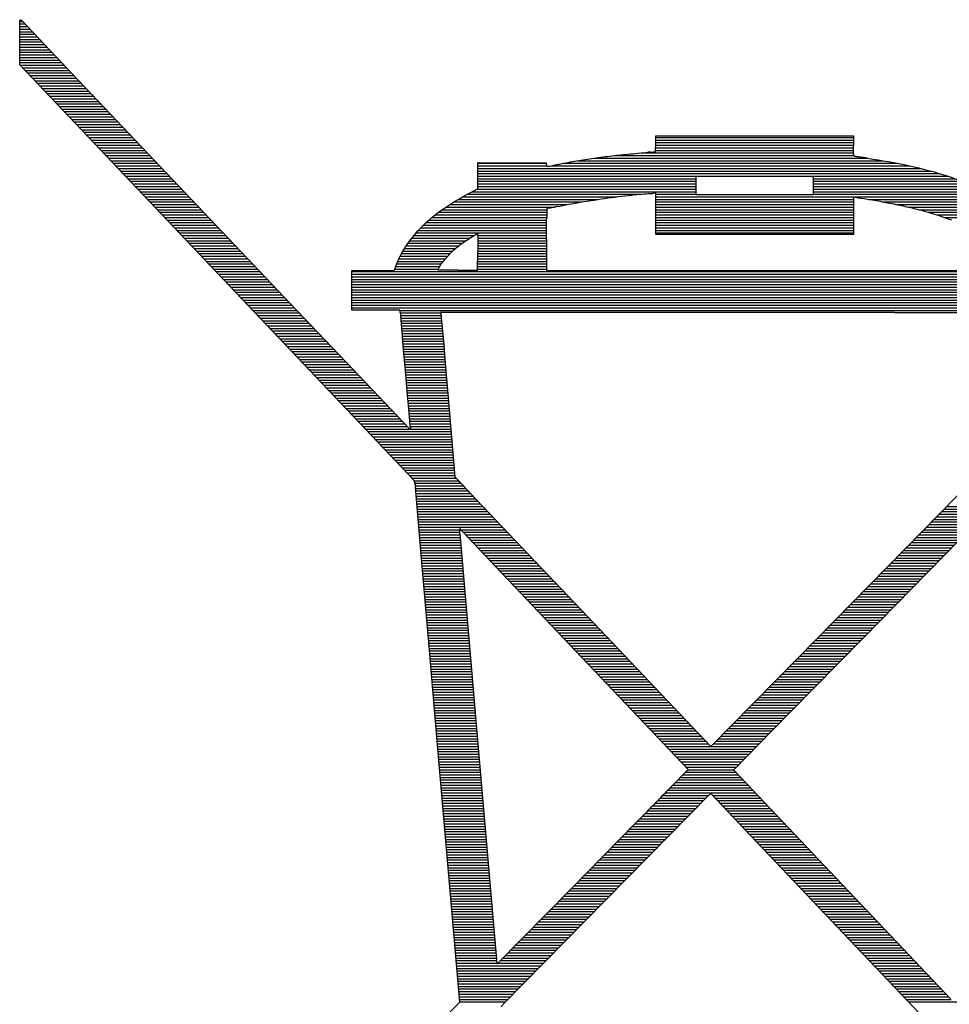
# Model space of a CAD drawing. Extents: x -10 to 137, y -26 to 190.
# Tile 39 of 57: x 94 to 100, y 21 to 28. Entities that reach past the tile are written whole.
import ezdxf

# ---------------------------------------------------------------- set-up
doc = ezdxf.new("R2010")
doc.units = 0
doc.layers.add('BG_SILKSCREEN_BOTTOM', color=2, linetype='CONTINUOUS')

msp = doc.modelspace()

# ---------------------------------------------------------------- linework, layer by layer
at = {"layer": 'BG_SILKSCREEN_BOTTOM'}
for points in [[(93.935931, 27.94, -0.014293), (93.936693, 27.972258)], [(93.936693, 27.972258, -0.087547), (93.939233, 27.983942)], [(93.939233, 27.983942, -0.556444), (93.944313, 27.984958)], [(93.944313, 27.984958, -0.000529), (93.951679, 27.977084)], [(93.936439, 27.836622, -0.000755), (93.935931, 27.94)], [(99.602925, 27.083004, -0.002229), (99.602671, 27.127708)], [(97.735263, 27.028902, -0.006815), (97.853881, 27.04719)], [(97.853881, 27.04719, -0.00661), (97.976563, 27.06243)], [(97.976563, 27.06243, -0.006141), (98.102547, 27.07513)], [(98.223959, 27.086306, -0.001827), (98.205671, 27.084528)], [(99.604195, 27.067764, -0.035109), (99.602925, 27.083004)], [(99.607243, 27.060398, -0.13349), (99.604195, 27.067764)], [(99.613339, 27.056588, -0.174547), (99.607243, 27.060398)], [(99.620705, 27.055318, -0.012726), (99.613339, 27.056588)], [(99.642803, 27.052016, -0.000749), (99.620705, 27.055318)], [(99.668965, 27.048206, -0.001119), (99.642803, 27.052016)], [(99.697921, 27.044142, -0.000822), (99.668965, 27.048206)], [(99.697921, 27.044142, -0.018951), (99.982401, 26.993342)], [(97.517077, 26.992834, -0.029255), (97.515807, 26.999946)], [(97.519109, 26.989532, -0.147258), (97.517077, 26.992834)], [(97.522411, 26.988262, -0.200515), (97.519109, 26.989532)], [(97.527745, 26.989024, -0.053539), (97.522411, 26.988262)], [(97.527745, 26.989024, -0.009451), (97.535111, 26.990548)], [(97.559749, 26.995628, -0.000706), (97.588959, 27.00147)], [(97.588705, 27.00147, -0.000508), (97.621471, 27.008074)], [(97.621471, 27.008074, -0.0076), (97.735263, 27.028902)], [(99.982401, 26.993342, -0.024596), (100.237925, 26.924254)], [(100.237925, 26.924254, -0.027299), (100.459667, 26.838656)], [(96.809941, 26.696924, -0.033345), (96.975041, 26.796746)], [(97.745423, 26.745438, -0.006766), (97.934907, 26.77414)], [(97.934907, 26.77414, -0.006592), (98.115247, 26.796746)], [(98.115247, 26.796746, -0.019581), (98.239453, 26.805636)], [(99.630103, 26.77541, -0.01047), (99.717479, 26.762964)], [(97.517585, 26.700734, -0.456183), (97.518347, 26.701496)], [(97.519617, 26.70175, -0.051765), (97.518347, 26.701496)], [(97.560765, 26.710132, -0.000754), (97.538921, 26.70556)], [(97.586165, 26.715466, -0.000465), (97.560765, 26.710132)], [(97.586165, 26.715466, -0.011092), (97.745423, 26.745438)], [(99.717479, 26.762964, -0.005915), (99.822635, 26.744168)], [(99.822635, 26.744168, -0.005856), (99.929823, 26.722578)], [(99.929823, 26.722578, -0.008496), (100.024311, 26.700734)], [(100.024311, 26.700734, -0.028856), (100.267897, 26.624788)], [(96.673289, 26.582878, -0.042661), (96.809941, 26.696924)], [(97.516823, 26.57221, -0.001216), (97.517331, 26.640028)], [(96.568387, 26.457148, -0.046673), (96.673289, 26.582878)], [(97.516823, 26.491946, -0.000728), (97.516823, 26.57221)], [(96.991297, 26.49855, -0.002367), (97.037017, 26.527506)], [(97.037017, 26.527506, -0.140432), (97.046415, 26.530046)], [(97.046415, 26.530046, -0.401094), (97.047939, 26.528522)], [(97.047939, 26.528522, -0.000961), (97.048701, 26.493978)], [(96.497267, 26.323036, -0.058006), (96.568387, 26.457148)], [(96.886903, 26.42108, -0.020758), (96.920177, 26.449782)], [(96.920177, 26.449782, -0.02029), (96.948117, 26.470356)], [(96.948117, 26.470356, -0.006547), (96.991297, 26.49855)], [(97.048701, 26.493978, -0.004892), (97.049209, 26.454354)], [(97.049209, 26.454354, -0.00293), (97.048955, 26.407364)], [(96.819847, 26.350214, -0.014338), (96.851597, 26.385774)], [(96.851597, 26.385774, -0.014249), (96.886903, 26.42108)], [(96.784287, 26.298144, -0.008353), (96.790637, 26.309066)], [(96.790637, 26.309066, -0.005698), (96.798257, 26.321004)], [(96.798257, 26.321004, -0.031594), (96.819847, 26.350214)], [(96.780223, 26.284682, -0.441078), (96.778445, 26.28646)], [(96.778445, 26.28646, -0.118269), (96.779207, 26.289)], [(96.779207, 26.289, -0.004719), (96.784287, 26.298144)], [(96.818069, 26.28392, -0.00091), (96.780223, 26.284682)], [(96.861503, 26.283412, -0.004761), (96.818069, 26.28392)], [(96.913065, 26.283412, -0.002852), (96.861503, 26.283412)], [(96.523429, 25.988264, -0.009497), (96.525207, 25.971246)], [(96.799527, 25.97404, -0.009301), (96.801305, 25.956514)], [(99.881055, 25.996392, -0.000816), (100.377371, 25.995376)], [(96.590485, 25.218644, -0.013706), (96.588961, 25.232868)], [(96.588961, 25.202134, -0.112909), (96.585913, 25.204166)], [(96.590231, 25.202642, -0.366881), (96.588961, 25.202134)], [(96.590993, 25.206198, -0.059539), (96.590231, 25.202642)], [(96.590485, 25.218644, -0.020076), (96.591247, 25.211786)], [(96.591247, 25.211786, -0.039704), (96.590993, 25.206198)], [(96.622489, 24.827738, -0.01902), (96.625029, 24.80818)], [(96.995615, 24.771096, -0.003431), (96.915859, 24.855932)], [(96.927035, 24.494744, -0.021499), (96.926273, 24.516588)], [(96.937703, 24.515318, -0.003282), (96.946847, 24.50592)], [(98.633407, 23.048722, -0.208298), (98.631375, 23.049484)], [(98.634677, 23.04923, -0.208405), (98.633407, 23.048722)], [(98.790379, 22.882606, -0.291334), (98.789363, 22.886924)], [(98.789363, 22.886924, -0.10475), (98.790887, 22.889464)], [(98.360611, 22.769576, -0.000872), (98.119057, 22.522942)], [(98.627057, 22.72284, -0.199969), (98.631883, 22.724872)], [(98.631883, 22.724872, -0.205159), (98.634169, 22.723856)], [(97.180019, 21.56968, -0.195127), (97.178749, 21.571712)], [(97.181543, 21.56968, -0.39912), (97.180019, 21.56968)], [(97.209229, 21.277834, -0.047677), (97.222437, 21.29409)]]:
    msp.add_lwpolyline(points, format="xyb", dxfattribs=at)
for points in [[(93.936693, 27.974544), (93.953965, 27.974544)], [(93.951679, 27.977084), (94.336997, 27.571192)], [(93.935931, 27.957018), (93.970729, 27.957018)], [(93.935931, 27.939492), (93.987239, 27.939492)], [(93.935931, 27.921966), (94.004003, 27.921966)], [(93.935931, 27.90444), (94.020513, 27.90444)], [(93.936185, 27.886914), (94.037277, 27.886914)], [(93.936185, 27.869388), (94.053787, 27.869388)], [(93.936439, 27.851862), (94.070551, 27.851862)], [(93.937709, 27.678888), (93.936439, 27.836622)], [(93.936439, 27.834336), (94.087315, 27.834336)], [(93.936693, 27.81681), (94.103825, 27.81681)], [(93.936693, 27.799284), (94.120589, 27.799284)], [(93.936947, 27.781758), (94.137099, 27.781758)], [(93.936947, 27.764232), (94.153863, 27.764232)], [(93.937201, 27.746706), (94.170373, 27.746706)], [(93.937455, 27.72918), (94.187137, 27.72918)], [(93.937455, 27.711654), (94.203647, 27.711654)], [(93.937709, 27.694128), (94.220411, 27.694128)], [(95.278067, 26.265378), (93.937709, 27.678888)], [(93.939995, 27.676602), (94.236921, 27.676602)], [(93.956505, 27.659076), (94.253685, 27.659076)], [(93.973269, 27.64155), (94.270449, 27.64155)], [(93.989779, 27.624024), (94.286959, 27.624024)], [(94.006543, 27.606498), (94.303723, 27.606498)], [(94.023053, 27.588718), (94.320233, 27.588718)], [(94.039817, 27.571192), (94.336997, 27.571192)], [(94.336997, 27.571192), (94.763717, 27.121612)], [(94.056327, 27.553666), (94.353507, 27.553666)], [(94.073091, 27.53614), (94.370271, 27.53614)], [(94.089601, 27.518614), (94.386781, 27.518614)], [(94.106365, 27.501088), (94.403545, 27.501088)], [(94.122875, 27.483562), (94.420309, 27.483562)], [(94.139639, 27.466036), (94.436819, 27.466036)], [(94.156149, 27.44851), (94.453583, 27.44851)], [(94.172913, 27.430984), (94.470093, 27.430984)], [(94.189423, 27.413458), (94.486857, 27.413458)], [(94.206187, 27.395932), (94.503367, 27.395932)], [(94.222697, 27.378406), (94.520131, 27.378406)], [(94.239207, 27.36088), (94.536641, 27.36088)], [(94.255971, 27.343354), (94.553405, 27.343354)], [(94.272481, 27.325828), (94.569915, 27.325828)], [(94.289245, 27.308302), (94.586679, 27.308302)], [(94.305755, 27.290776), (94.603443, 27.290776)], [(94.322519, 27.27325), (94.619953, 27.27325)], [(94.339029, 27.255724), (94.636717, 27.255724)], [(94.355793, 27.238198), (94.653227, 27.238198)], [(94.372303, 27.220672), (94.669991, 27.220672)], [(94.389067, 27.202892), (94.686501, 27.202892)], [(94.405577, 27.185366), (94.703265, 27.185366)], [(98.258757, 27.143202), (98.260027, 27.196796)], [(98.259773, 27.185366), (99.602671, 27.185366)], [(98.260027, 27.196796), (99.602671, 27.196796)], [(99.602671, 27.196796), (99.602671, 27.127962)], [(94.422341, 27.16784), (94.719775, 27.16784)], [(94.438851, 27.150314), (94.736539, 27.150314)], [(94.455615, 27.132788), (94.753303, 27.132788)], [(94.472125, 27.115262), (94.769813, 27.115262)], [(94.763717, 27.121612), (95.268923, 26.589482)], [(98.257233, 27.089608), (98.258757, 27.143202)], [(98.257995, 27.115262), (99.602671, 27.115262)], [(98.258503, 27.132788), (99.602671, 27.132788)], [(98.258757, 27.150314), (99.602671, 27.150314)], [(98.259265, 27.16784), (99.602671, 27.16784)], [(94.488889, 27.097736), (94.786577, 27.097736)], [(94.505399, 27.08021), (94.803087, 27.08021)], [(94.521909, 27.062684), (94.819851, 27.062684)], [(94.538673, 27.045158), (94.836361, 27.045158)], [(97.840419, 27.045158), (99.690809, 27.045158)], [(97.977833, 27.062684), (99.605719, 27.062684)], [(98.102547, 27.07513), (98.138615, 27.078432)], [(98.138615, 27.078432), (98.174683, 27.081734)], [(98.158935, 27.08021), (99.602925, 27.08021)], [(98.174683, 27.081734), (98.205671, 27.084528)], [(98.223959, 27.086306), (98.257233, 27.089608)], [(98.257487, 27.097736), (99.602925, 27.097736)], [(94.555183, 27.027632), (94.853125, 27.027632)], [(94.571947, 27.010106), (94.869635, 27.010106)], [(94.588457, 26.99258), (94.886399, 26.99258)], [(94.605221, 26.975054), (94.902909, 26.975054)], [(97.049971, 26.835608), (97.049971, 27.015948)], [(97.049971, 27.015948), (97.514283, 27.013408)], [(97.049971, 27.010106), (97.514791, 27.010106)], [(97.049971, 26.99258), (97.517331, 26.99258)], [(97.049971, 26.975054), (100.060379, 26.975054)], [(97.514283, 27.013408), (97.515807, 26.999946)], [(97.535111, 26.990548), (97.559749, 26.995628)], [(97.544763, 26.99258), (99.985703, 26.99258)], [(97.631885, 27.010106), (99.901121, 27.010106)], [(97.727897, 27.027632), (99.804855, 27.027632)], [(94.621731, 26.957528), (94.919673, 26.957528)], [(94.638495, 26.940002), (94.936437, 26.940002)], [(94.655005, 26.922476), (94.952947, 26.922476)], [(94.671769, 26.90495), (94.969711, 26.90495)], [(97.049971, 26.957528), (100.126927, 26.957528)], [(97.049971, 26.940002), (100.187379, 26.940002)], [(97.049971, 26.922476), (100.243259, 26.922476)], [(97.049971, 26.90495), (98.531045, 26.90495)], [(99.331145, 26.920698), (98.531045, 26.920698)], [(98.531045, 26.920698), (98.531045, 26.796746)], [(99.331145, 26.796746), (99.331145, 26.920698)], [(99.331145, 26.90495), (100.294821, 26.90495)], [(94.688279, 26.887424), (94.986221, 26.887424)], [(94.705043, 26.869898), (95.002985, 26.869898)], [(94.721553, 26.852372), (95.019495, 26.852372)], [(94.738317, 26.834846), (95.036259, 26.834846)], [(96.975041, 26.796746), (97.049971, 26.835608)], [(97.048193, 26.834846), (98.531045, 26.834846)], [(97.049971, 26.887424), (98.531045, 26.887424)], [(97.049971, 26.869898), (98.531045, 26.869898)], [(97.049971, 26.852372), (98.531045, 26.852372)], [(99.331145, 26.887424), (100.342319, 26.887424)], [(99.331145, 26.869898), (100.387023, 26.869898)], [(99.331145, 26.852372), (100.428679, 26.852372)], [(99.331145, 26.834846), (100.468303, 26.834846)], [(94.754827, 26.817066), (95.052769, 26.817066)], [(94.771591, 26.79954), (95.069533, 26.79954)], [(94.788101, 26.782014), (95.086043, 26.782014)], [(96.947355, 26.782014), (97.993581, 26.782014)], [(96.980375, 26.79954), (98.143949, 26.79954)], [(97.014411, 26.817066), (98.531045, 26.817066)], [(98.259773, 26.806398), (98.239453, 26.805636)], [(98.259773, 26.52522), (98.259773, 26.806398)], [(98.259773, 26.79954), (98.531045, 26.79954)], [(98.259773, 26.782014), (100.570665, 26.782014)], [(98.531045, 26.796746), (99.331145, 26.796746)], [(99.331145, 26.817066), (100.505133, 26.817066)], [(99.331145, 26.79954), (100.538915, 26.79954)], [(99.630103, 26.77541), (99.602671, 26.778712)], [(99.602671, 26.778712), (99.602671, 26.52522)], [(94.804611, 26.764488), (95.102807, 26.764488)], [(94.821375, 26.746962), (95.119571, 26.746962)], [(94.837885, 26.729436), (95.136081, 26.729436)], [(94.854649, 26.71191), (95.152845, 26.71191)], [(96.831785, 26.71191), (97.569401, 26.71191)], [(96.858455, 26.729436), (97.655761, 26.729436)], [(96.886649, 26.746962), (97.754567, 26.746962)], [(96.916113, 26.764488), (97.867089, 26.764488)], [(97.517585, 26.700734), (97.517331, 26.640028)], [(97.538921, 26.70556), (97.519617, 26.70175)], [(98.259773, 26.764488), (99.602671, 26.764488)], [(98.259773, 26.746962), (99.602671, 26.746962)], [(98.259773, 26.729436), (99.602671, 26.729436)], [(98.259773, 26.71191), (99.602671, 26.71191)], [(99.707319, 26.764488), (100.600383, 26.764488)], [(99.807903, 26.746962), (100.628323, 26.746962)], [(99.897311, 26.729436), (100.654739, 26.729436)], [(99.977829, 26.71191), (100.679631, 26.71191)], [(94.871159, 26.694384), (95.169355, 26.694384)], [(94.887923, 26.676858), (95.186119, 26.676858)], [(94.904433, 26.659332), (95.202629, 26.659332)], [(94.921197, 26.641806), (95.219393, 26.641806)], [(96.738059, 26.641806), (97.517331, 26.641806)], [(96.759649, 26.659332), (97.517331, 26.659332)], [(96.782255, 26.676858), (97.517585, 26.676858)], [(96.806385, 26.694384), (97.517585, 26.694384)], [(98.259773, 26.694384), (99.602671, 26.694384)], [(98.259773, 26.676858), (99.602671, 26.676858)], [(98.259773, 26.659332), (99.602671, 26.659332)], [(98.259773, 26.641806), (99.602671, 26.641806)], [(100.049203, 26.694384), (100.702999, 26.694384)], [(100.112195, 26.676858), (100.725351, 26.676858)], [(100.169091, 26.659332), (100.746687, 26.659332)], [(100.221161, 26.641806), (100.767261, 26.641806)], [(94.937707, 26.62428), (95.235903, 26.62428)], [(94.954471, 26.606754), (95.252667, 26.606754)], [(94.970981, 26.589228), (95.269431, 26.589228)], [(94.987745, 26.571702), (95.285941, 26.571702)], [(95.268923, 26.589482), (95.773621, 26.058114)], [(96.662367, 26.571702), (97.516823, 26.571702)], [(96.679893, 26.589228), (97.516823, 26.589228)], [(96.698435, 26.606754), (97.517077, 26.606754)], [(96.717739, 26.62428), (97.517077, 26.62428)], [(98.259773, 26.62428), (99.602671, 26.62428)], [(98.259773, 26.606754), (99.602671, 26.606754)], [(98.259773, 26.589228), (99.602671, 26.589228)], [(98.259773, 26.571702), (99.602671, 26.571702)], [(95.004255, 26.554176), (95.302705, 26.554176)], [(95.021019, 26.53665), (95.319215, 26.53665)], [(95.037529, 26.519124), (95.335979, 26.519124)], [(95.054293, 26.501598), (95.352489, 26.501598)], [(96.600899, 26.501598), (96.995869, 26.501598)], [(96.615123, 26.519124), (97.023809, 26.519124)], [(96.630109, 26.53665), (97.516823, 26.53665)], [(96.645857, 26.554176), (97.516823, 26.554176)], [(97.048193, 26.519124), (97.516823, 26.519124)], [(97.048447, 26.501598), (97.516823, 26.501598)], [(98.259773, 26.554176), (99.602671, 26.554176)], [(98.259773, 26.53665), (99.602671, 26.53665)], [(99.602671, 26.52522), (98.259773, 26.52522)], [(95.070803, 26.484072), (95.369253, 26.484072)], [(95.087313, 26.466546), (95.386017, 26.466546)], [(95.104077, 26.44902), (95.402527, 26.44902)], [(96.562799, 26.44902), (96.918907, 26.44902)], [(96.574737, 26.466546), (96.942275, 26.466546)], [(96.587691, 26.484072), (96.968691, 26.484072)], [(97.048955, 26.484072), (97.516823, 26.484072)], [(97.048955, 26.466546), (97.516823, 26.466546)], [(97.049209, 26.44902), (97.516823, 26.44902)], [(97.516823, 26.491946), (97.516823, 26.282396)], [(95.120587, 26.43124), (95.419291, 26.43124)], [(95.137351, 26.413714), (95.435801, 26.413714)], [(95.153861, 26.396188), (95.452565, 26.396188)], [(95.170625, 26.378662), (95.469075, 26.378662)], [(96.522159, 26.378662), (96.844993, 26.378662)], [(96.531303, 26.396188), (96.861757, 26.396188)], [(96.540955, 26.413714), (96.879283, 26.413714)], [(96.551623, 26.43124), (96.898079, 26.43124)], [(97.047685, 26.284682), (97.048955, 26.407364)], [(97.048701, 26.396188), (97.516823, 26.396188)], [(97.048701, 26.378662), (97.516823, 26.378662)], [(97.048955, 26.413714), (97.516823, 26.413714)], [(97.049209, 26.43124), (97.516823, 26.43124)], [(95.187135, 26.361136), (95.485839, 26.361136)], [(95.203899, 26.34361), (95.502603, 26.34361)], [(95.220409, 26.326084), (95.519113, 26.326084)], [(95.237173, 26.308558), (95.535877, 26.308558)], [(96.481519, 26.282396), (96.497267, 26.323036)], [(96.491679, 26.308558), (96.790383, 26.308558)], [(96.498537, 26.326084), (96.801813, 26.326084)], [(96.505903, 26.34361), (96.814513, 26.34361)], [(96.513523, 26.361136), (96.829245, 26.361136)], [(97.047939, 26.308558), (97.516823, 26.308558)], [(97.048193, 26.34361), (97.516823, 26.34361)], [(97.048193, 26.326084), (97.516823, 26.326084)], [(97.048447, 26.361136), (97.516823, 26.361136)], [(95.253683, 26.291032), (95.552387, 26.291032)], [(95.270447, 26.273506), (95.569151, 26.273506)], [(96.618679, 24.851614), (95.278067, 26.265378)], [(95.286957, 26.25598), (95.585661, 26.25598)], [(95.303721, 26.238454), (95.602425, 26.238454)], [(96.192721, 26.282396), (96.481519, 26.282396)], [(96.192721, 26.01087), (96.192721, 26.282396)], [(96.192721, 26.273506), (101.484303, 26.273506)], [(96.192721, 26.25598), (101.480493, 26.25598)], [(96.192721, 26.238454), (101.475667, 26.238454)], [(96.484821, 26.291032), (96.780477, 26.291032)], [(96.913065, 26.283412), (97.047685, 26.284682)], [(97.047685, 26.291032), (97.516823, 26.291032)], [(97.516823, 26.282396), (100.697919, 26.282396)], [(95.320231, 26.220928), (95.619189, 26.220928)], [(95.336741, 26.203402), (95.635699, 26.203402)], [(95.353505, 26.185876), (95.652463, 26.185876)], [(95.370015, 26.16835), (95.668973, 26.16835)], [(96.192721, 26.220928), (101.470079, 26.220928)], [(96.192721, 26.203402), (101.463221, 26.203402)], [(96.192721, 26.185876), (101.455347, 26.185876)], [(96.192721, 26.16835), (101.446457, 26.16835)], [(95.386779, 26.150824), (95.685737, 26.150824)], [(95.403289, 26.133298), (95.702247, 26.133298)], [(95.420053, 26.115772), (95.719011, 26.115772)], [(95.436563, 26.098246), (95.735775, 26.098246)], [(96.192721, 26.150824), (101.436043, 26.150824)], [(96.192721, 26.133298), (101.424359, 26.133298)], [(96.192721, 26.115772), (101.410897, 26.115772)], [(96.192721, 26.098246), (101.395657, 26.098246)], [(95.453327, 26.08072), (95.752285, 26.08072)], [(95.469837, 26.063194), (95.769049, 26.063194)], [(95.486601, 26.045668), (95.785559, 26.045668)], [(95.773621, 26.058114), (96.199325, 25.610312)], [(96.192721, 26.08072), (101.378385, 26.08072)], [(96.192721, 26.063194), (101.358827, 26.063194)], [(96.192721, 26.045668), (101.335967, 26.045668)], [(95.503111, 26.027888), (95.802323, 26.027888)], [(95.519875, 26.010362), (95.819087, 26.010362)], [(95.536385, 25.992836), (95.835597, 25.992836)], [(95.553149, 25.97531), (95.852361, 25.97531)], [(96.192721, 26.027888), (101.308789, 26.027888)], [(96.520381, 26.01087), (96.192721, 26.01087)], [(96.523429, 25.988264), (96.520381, 26.01087)], [(96.520635, 26.010362), (101.274753, 26.010362)], [(96.522667, 25.992836), (96.797241, 25.992836)], [(96.524699, 25.97531), (96.799273, 25.97531)], [(96.534351, 25.865328), (96.525207, 25.971246)], [(96.796733, 25.996646), (96.799527, 25.97404)], [(98.752279, 25.996646), (96.796733, 25.996646)], [(99.881309, 25.996392), (98.752279, 25.996646)], [(95.569659, 25.957784), (95.869125, 25.957784)], [(95.586423, 25.940258), (95.885635, 25.940258)], [(95.602933, 25.922732), (95.902399, 25.922732)], [(95.619443, 25.905206), (95.918909, 25.905206)], [(96.526223, 25.957784), (96.801305, 25.957784)], [(96.528001, 25.940258), (96.802829, 25.940258)], [(96.529525, 25.922732), (96.804353, 25.922732)], [(96.531049, 25.905206), (96.805877, 25.905206)], [(96.801305, 25.956514), (96.815021, 25.800558)], [(95.636207, 25.88768), (95.935673, 25.88768)], [(95.652717, 25.870154), (95.952437, 25.870154)], [(95.669481, 25.852628), (95.968947, 25.852628)], [(95.685991, 25.835102), (95.985711, 25.835102)], [(96.532573, 25.88768), (96.807401, 25.88768)], [(96.534097, 25.870154), (96.808925, 25.870154)], [(96.545019, 25.742646), (96.534351, 25.865328)], [(96.535621, 25.852628), (96.810449, 25.852628)], [(96.537145, 25.835102), (96.811973, 25.835102)], [(95.702755, 25.817576), (96.002475, 25.817576)], [(95.719265, 25.80005), (96.018985, 25.80005)], [(95.736029, 25.782524), (96.035749, 25.782524)], [(95.752539, 25.764998), (96.052513, 25.764998)], [(96.538669, 25.817576), (96.813497, 25.817576)], [(96.539939, 25.80005), (96.815021, 25.80005)], [(96.541463, 25.782524), (96.816545, 25.782524)], [(96.542987, 25.764998), (96.818069, 25.764998)], [(96.815021, 25.800558), (96.830515, 25.622504)], [(95.769303, 25.747472), (96.069023, 25.747472)], [(95.785813, 25.729946), (96.085787, 25.729946)], [(95.802577, 25.71242), (96.102297, 25.71242)], [(96.544511, 25.747472), (96.819593, 25.747472)], [(96.556957, 25.601422), (96.545019, 25.742646)], [(96.546035, 25.729946), (96.821117, 25.729946)], [(96.547559, 25.71242), (96.822641, 25.71242)], [(95.819087, 25.694894), (96.119061, 25.694894)], [(95.835851, 25.677368), (96.135825, 25.677368)], [(95.852361, 25.659842), (96.152335, 25.659842)], [(95.869125, 25.642062), (96.169099, 25.642062)], [(96.549083, 25.694894), (96.824165, 25.694894)], [(96.550607, 25.677368), (96.825689, 25.677368)], [(96.552131, 25.659842), (96.827213, 25.659842)], [(96.553655, 25.642062), (96.828737, 25.642062)], [(95.885635, 25.624536), (96.185863, 25.624536)], [(95.902145, 25.60701), (96.202373, 25.60701)], [(95.918909, 25.589484), (96.219137, 25.589484)], [(95.935419, 25.571958), (96.235901, 25.571958)], [(96.199325, 25.610312), (96.585913, 25.204166)], [(96.554925, 25.624536), (96.830261, 25.624536)], [(96.556449, 25.60701), (96.831785, 25.60701)], [(96.569149, 25.460452), (96.556957, 25.601422)], [(96.557973, 25.589484), (96.833309, 25.589484)], [(96.559497, 25.571958), (96.834833, 25.571958)], [(96.830515, 25.622504), (96.848295, 25.415748)], [(95.952183, 25.554432), (96.252411, 25.554432)], [(95.968693, 25.536906), (96.269175, 25.536906)], [(95.985457, 25.51938), (96.285939, 25.51938)], [(96.001967, 25.501854), (96.302449, 25.501854)], [(96.561021, 25.554432), (96.836357, 25.554432)], [(96.562545, 25.536906), (96.837881, 25.536906)], [(96.564069, 25.51938), (96.839151, 25.51938)], [(96.565593, 25.501854), (96.840675, 25.501854)], [(96.018731, 25.484328), (96.319213, 25.484328)], [(96.035241, 25.466802), (96.335977, 25.466802)], [(96.052005, 25.449276), (96.352487, 25.449276)], [(96.068515, 25.43175), (96.369251, 25.43175)], [(96.567117, 25.484328), (96.842199, 25.484328)], [(96.568387, 25.466802), (96.843723, 25.466802)], [(96.579563, 25.338786), (96.569149, 25.460452)], [(96.569911, 25.449276), (96.845247, 25.449276)], [(96.571435, 25.43175), (96.846771, 25.43175)], [(96.085279, 25.414224), (96.386015, 25.414224)], [(96.101789, 25.396698), (96.402525, 25.396698)], [(96.118553, 25.379172), (96.419289, 25.379172)], [(96.572959, 25.414224), (96.848295, 25.414224)], [(96.574483, 25.396698), (96.849819, 25.396698)], [(96.576007, 25.379172), (96.851343, 25.379172)], [(96.848295, 25.415748), (96.894015, 24.879808)], [(96.135063, 25.361646), (96.436053, 25.361646)], [(96.151827, 25.34412), (96.452817, 25.34412)], [(96.168337, 25.326594), (96.469327, 25.326594)], [(96.184847, 25.309068), (96.486091, 25.309068)], [(96.577531, 25.361646), (96.852867, 25.361646)], [(96.579055, 25.34412), (96.854391, 25.34412)], [(96.588961, 25.232868), (96.579563, 25.338786)], [(96.580579, 25.326594), (96.855915, 25.326594)], [(96.582103, 25.309068), (96.857185, 25.309068)], [(96.201611, 25.291542), (96.502855, 25.291542)], [(96.218121, 25.274016), (96.519365, 25.274016)], [(96.234885, 25.256236), (96.536129, 25.256236)], [(96.251395, 25.23871), (96.552893, 25.23871)], [(96.583627, 25.291542), (96.858709, 25.291542)], [(96.585151, 25.274016), (96.860233, 25.274016)], [(96.586675, 25.256236), (96.861757, 25.256236)], [(96.588199, 25.23871), (96.863281, 25.23871)], [(96.268159, 25.221184), (96.569403, 25.221184)], [(96.284669, 25.203658), (96.586167, 25.203658)], [(96.301433, 25.186132), (96.867853, 25.186132)], [(96.317943, 25.168606), (96.869377, 25.168606)], [(96.590231, 25.221184), (96.864805, 25.221184)], [(96.590485, 25.203658), (96.866329, 25.203658)], [(96.334707, 25.15108), (96.870901, 25.15108)], [(96.351217, 25.133554), (96.872171, 25.133554)], [(96.367981, 25.116028), (96.873695, 25.116028)], [(96.384491, 25.098502), (96.875219, 25.098502)], [(96.401255, 25.080976), (96.876743, 25.080976)], [(96.417765, 25.06345), (96.878267, 25.06345)], [(96.434529, 25.045924), (96.879791, 25.045924)], [(96.451039, 25.028398), (96.881315, 25.028398)], [(96.467549, 25.010872), (96.882839, 25.010872)], [(96.484313, 24.993346), (96.884363, 24.993346)], [(96.500823, 24.97582), (96.885887, 24.97582)], [(99.592765, 24.022812), (100.550345, 24.996902)], [(96.517587, 24.958294), (96.887157, 24.958294)], [(96.534097, 24.940768), (96.888681, 24.940768)], [(96.550861, 24.923242), (96.890205, 24.923242)], [(96.567371, 24.905716), (96.891729, 24.905716)], [(96.584135, 24.88819), (96.893253, 24.88819)], [(96.600645, 24.87041), (96.902651, 24.87041)], [(96.617409, 24.852884), (96.918653, 24.852884)], [(96.622489, 24.827738), (96.618679, 24.851614)], [(96.621219, 24.835358), (96.935163, 24.835358)], [(96.894015, 24.879808), (96.915859, 24.855932)], [(96.624013, 24.817832), (96.951419, 24.817832)], [(96.669479, 24.297386), (96.625029, 24.80818)], [(96.625791, 24.800306), (96.967929, 24.800306)], [(96.627315, 24.78278), (96.984439, 24.78278)], [(96.628839, 24.765254), (97.000949, 24.765254)], [(96.995615, 24.771096), (97.794953, 23.929848)], [(96.630363, 24.747728), (97.017713, 24.747728)], [(96.631887, 24.730202), (97.034477, 24.730202)], [(96.633411, 24.712676), (97.050987, 24.712676)], [(96.634935, 24.69515), (97.067751, 24.69515)], [(96.636459, 24.677624), (97.084261, 24.677624)], [(96.637983, 24.660098), (97.101025, 24.660098)], [(96.639507, 24.642572), (97.117789, 24.642572)], [(100.548059, 24.679402), (99.669473, 23.784814)], [(100.202111, 24.642572), (100.511737, 24.642572)], [(100.219383, 24.660098), (100.529009, 24.660098)], [(100.236401, 24.677624), (100.546281, 24.677624)], [(96.641031, 24.625046), (97.134299, 24.625046)], [(96.642555, 24.60752), (97.151063, 24.60752)], [(96.644079, 24.589994), (97.167827, 24.589994)], [(96.645603, 24.572468), (97.184337, 24.572468)], [(100.133023, 24.572468), (100.442903, 24.572468)], [(100.150295, 24.589994), (100.460175, 24.589994)], [(100.167567, 24.60752), (100.477447, 24.60752)], [(100.184839, 24.625046), (100.494719, 24.625046)], [(96.647127, 24.554942), (97.201101, 24.554942)], [(96.648651, 24.537416), (97.217611, 24.537416)], [(96.650175, 24.51989), (96.926273, 24.51989)], [(96.651699, 24.502364), (96.926527, 24.502364)], [(96.926273, 24.527256), (96.926273, 24.516588)], [(96.937703, 24.515318), (96.926273, 24.527256)], [(96.927035, 24.494744), (97.052511, 23.038054)], [(96.933385, 24.51989), (97.234375, 24.51989)], [(97.170367, 24.270208), (96.946847, 24.50592)], [(96.950403, 24.502364), (97.251139, 24.502364)], [(100.064189, 24.502364), (100.374069, 24.502364)], [(100.081461, 24.51989), (100.391341, 24.51989)], [(100.098479, 24.537416), (100.408359, 24.537416)], [(100.115751, 24.554942), (100.425631, 24.554942)], [(96.653223, 24.484584), (96.928051, 24.484584)], [(96.654747, 24.467058), (96.929575, 24.467058)], [(96.656271, 24.449532), (96.931099, 24.449532)], [(96.657795, 24.432006), (96.932623, 24.432006)], [(96.966913, 24.484584), (97.267649, 24.484584)], [(96.983423, 24.467058), (97.284413, 24.467058)], [(97.000187, 24.449532), (97.300923, 24.449532)], [(97.016697, 24.432006), (97.317687, 24.432006)], [(99.995101, 24.432006), (100.305235, 24.432006)], [(100.012373, 24.449532), (100.322253, 24.449532)], [(100.029645, 24.467058), (100.339525, 24.467058)], [(100.046917, 24.484584), (100.356797, 24.484584)], [(96.659319, 24.41448), (96.934147, 24.41448)], [(96.660843, 24.396954), (96.935671, 24.396954)], [(96.662367, 24.379428), (96.936941, 24.379428)], [(96.663891, 24.361902), (96.938465, 24.361902)], [(97.033461, 24.41448), (97.334451, 24.41448)], [(97.049971, 24.396954), (97.350961, 24.396954)], [(97.066735, 24.379428), (97.367725, 24.379428)], [(97.083245, 24.361902), (97.384235, 24.361902)], [(99.926267, 24.361902), (100.236147, 24.361902)], [(99.943539, 24.379428), (100.253419, 24.379428)], [(99.960557, 24.396954), (100.270691, 24.396954)], [(99.977829, 24.41448), (100.287963, 24.41448)], [(96.665415, 24.344376), (96.939989, 24.344376)], [(96.666939, 24.32685), (96.941513, 24.32685)], [(96.668463, 24.309324), (96.943037, 24.309324)], [(96.718755, 23.728172), (96.669479, 24.297386)], [(96.669987, 24.291798), (96.944561, 24.291798)], [(97.100009, 24.344376), (97.400999, 24.344376)], [(97.116519, 24.32685), (97.417763, 24.32685)], [(97.133283, 24.309324), (97.434273, 24.309324)], [(97.149793, 24.291798), (97.451037, 24.291798)], [(99.857179, 24.291798), (100.167313, 24.291798)], [(99.874451, 24.309324), (100.184585, 24.309324)], [(99.891723, 24.32685), (100.201857, 24.32685)], [(99.908995, 24.344376), (100.218875, 24.344376)], [(96.671511, 24.274272), (96.946085, 24.274272)], [(96.673035, 24.256746), (96.947609, 24.256746)], [(96.674305, 24.23922), (96.949133, 24.23922)], [(97.166557, 24.274272), (97.467547, 24.274272)], [(97.713673, 23.69693), (97.170367, 24.270208)], [(97.183067, 24.256746), (97.484311, 24.256746)], [(97.199831, 24.23922), (97.501075, 24.23922)], [(99.805617, 24.23922), (100.115751, 24.23922)], [(99.822635, 24.256746), (100.132769, 24.256746)], [(99.839907, 24.274272), (100.150041, 24.274272)], [(96.675829, 24.221694), (96.950657, 24.221694)], [(96.677353, 24.204168), (96.952181, 24.204168)], [(96.678877, 24.186642), (96.953705, 24.186642)], [(96.680401, 24.169116), (96.955229, 24.169116)], [(97.216341, 24.221694), (97.517585, 24.221694)], [(97.232851, 24.204168), (97.534349, 24.204168)], [(97.249615, 24.186642), (97.550859, 24.186642)], [(97.266125, 24.169116), (97.567623, 24.169116)], [(99.736529, 24.169116), (100.046663, 24.169116)], [(99.753801, 24.186642), (100.063935, 24.186642)], [(99.771073, 24.204168), (100.081207, 24.204168)], [(99.788345, 24.221694), (100.098479, 24.221694)], [(96.681925, 24.15159), (96.956753, 24.15159)], [(96.683449, 24.134064), (96.958277, 24.134064)], [(96.684973, 24.116538), (96.959801, 24.116538)], [(96.686497, 24.099012), (96.961325, 24.099012)], [(97.282889, 24.15159), (97.584387, 24.15159)], [(97.299399, 24.134064), (97.600897, 24.134064)], [(97.316163, 24.116538), (97.617661, 24.116538)], [(97.332673, 24.099012), (97.634171, 24.099012)], [(99.667695, 24.099012), (99.977829, 24.099012)], [(99.684713, 24.116538), (99.995101, 24.116538)], [(99.701985, 24.134064), (100.012373, 24.134064)], [(99.719257, 24.15159), (100.029645, 24.15159)], [(96.688021, 24.081232), (96.962849, 24.081232)], [(96.689545, 24.063706), (96.964119, 24.063706)], [(96.691069, 24.04618), (96.965643, 24.04618)], [(96.692593, 24.028654), (96.967167, 24.028654)], [(97.349437, 24.081232), (97.650935, 24.081232)], [(97.365947, 24.063706), (97.667699, 24.063706)], [(97.382457, 24.04618), (97.684209, 24.04618)], [(97.399221, 24.028654), (97.700973, 24.028654)], [(99.598607, 24.028654), (99.908995, 24.028654)], [(99.615879, 24.04618), (99.926267, 24.04618)], [(99.633151, 24.063706), (99.943285, 24.063706)], [(99.650423, 24.081232), (99.960557, 24.081232)], [(96.694117, 24.011128), (96.968691, 24.011128)], [(96.695641, 23.993602), (96.970215, 23.993602)], [(96.697165, 23.976076), (96.971739, 23.976076)], [(96.698689, 23.95855), (96.973263, 23.95855)], [(97.415731, 24.011128), (97.717483, 24.011128)], [(97.432495, 23.993602), (97.734247, 23.993602)], [(97.449005, 23.976076), (97.751011, 23.976076)], [(97.465769, 23.95855), (97.767521, 23.95855)], [(99.225481, 23.649178), (99.592765, 24.022812)], [(99.529773, 23.95855), (99.840161, 23.95855)], [(99.546791, 23.976076), (99.857179, 23.976076)], [(99.564063, 23.993602), (99.874451, 23.993602)], [(99.581335, 24.011128), (99.891723, 24.011128)], [(96.700213, 23.941024), (96.974787, 23.941024)], [(96.701737, 23.923498), (96.976311, 23.923498)], [(96.703261, 23.905972), (96.977835, 23.905972)], [(97.482279, 23.941024), (97.784285, 23.941024)], [(97.499043, 23.923498), (97.801049, 23.923498)], [(97.515553, 23.905972), (97.817559, 23.905972)], [(97.794953, 23.929848), (98.631375, 23.049484)], [(99.477957, 23.905972), (99.788345, 23.905972)], [(99.495229, 23.923498), (99.805617, 23.923498)], [(99.512501, 23.941024), (99.822889, 23.941024)], [(96.704785, 23.888446), (96.979359, 23.888446)], [(96.706309, 23.87092), (96.980883, 23.87092)], [(96.707833, 23.853394), (96.982407, 23.853394)], [(96.709357, 23.835868), (96.983931, 23.835868)], [(97.532317, 23.888446), (97.834323, 23.888446)], [(97.548827, 23.87092), (97.850833, 23.87092)], [(97.565337, 23.853394), (97.867597, 23.853394)], [(97.582101, 23.835868), (97.884361, 23.835868)], [(99.408869, 23.835868), (99.719511, 23.835868)], [(99.426141, 23.853394), (99.736783, 23.853394)], [(99.443413, 23.87092), (99.753801, 23.87092)], [(99.460685, 23.888446), (99.771073, 23.888446)], [(96.710881, 23.818342), (96.985455, 23.818342)], [(96.712405, 23.800816), (96.986979, 23.800816)], [(96.713929, 23.78329), (96.988503, 23.78329)], [(96.715453, 23.765764), (96.990027, 23.765764)], [(97.598611, 23.818342), (97.900871, 23.818342)], [(97.615375, 23.800816), (97.917635, 23.800816)], [(97.631885, 23.78329), (97.934145, 23.78329)], [(97.648649, 23.765764), (97.950909, 23.765764)], [(99.669473, 23.784814), (99.332415, 23.44166)], [(99.340035, 23.765764), (99.650677, 23.765764)], [(99.357307, 23.78329), (99.667695, 23.78329)], [(99.374325, 23.800816), (99.684967, 23.800816)], [(99.391597, 23.818342), (99.702239, 23.818342)], [(96.716977, 23.748238), (96.991297, 23.748238)], [(96.718501, 23.730712), (96.992821, 23.730712)], [(96.776413, 23.056596), (96.718755, 23.728172)], [(96.720025, 23.713186), (96.994345, 23.713186)], [(96.721549, 23.695406), (96.995869, 23.695406)], [(97.665159, 23.748238), (97.967673, 23.748238)], [(97.681923, 23.730712), (97.984183, 23.730712)], [(97.698433, 23.713186), (98.000947, 23.713186)], [(98.478213, 22.890226), (97.713673, 23.69693)], [(97.715197, 23.695406), (98.017457, 23.695406)], [(99.270947, 23.695406), (99.581589, 23.695406)], [(99.288219, 23.713186), (99.598861, 23.713186)], [(99.305491, 23.730712), (99.616133, 23.730712)], [(99.322763, 23.748238), (99.633405, 23.748238)], [(96.723073, 23.67788), (96.997393, 23.67788)], [(96.724597, 23.660354), (96.998917, 23.660354)], [(96.726121, 23.642828), (97.000441, 23.642828)], [(96.727391, 23.625302), (97.001965, 23.625302)], [(97.731707, 23.67788), (98.034221, 23.67788)], [(97.748217, 23.660354), (98.050985, 23.660354)], [(97.764981, 23.642828), (98.067495, 23.642828)], [(97.781491, 23.625302), (98.084259, 23.625302)], [(98.915855, 23.334726), (99.225481, 23.649178)], [(99.201859, 23.625302), (99.512755, 23.625302)], [(99.219131, 23.642828), (99.530027, 23.642828)], [(99.236403, 23.660354), (99.547299, 23.660354)], [(99.253675, 23.67788), (99.564571, 23.67788)], [(96.728915, 23.607776), (97.003489, 23.607776)], [(96.730439, 23.59025), (97.005013, 23.59025)], [(96.731963, 23.572724), (97.006537, 23.572724)], [(97.798255, 23.607776), (98.100769, 23.607776)], [(97.814765, 23.59025), (98.117533, 23.59025)], [(97.831529, 23.572724), (98.134297, 23.572724)], [(99.150043, 23.572724), (99.461193, 23.572724)], [(99.167315, 23.59025), (99.478465, 23.59025)], [(99.184587, 23.607776), (99.495737, 23.607776)], [(96.733487, 23.555198), (97.008061, 23.555198)], [(96.735011, 23.537672), (97.009585, 23.537672)], [(96.736535, 23.520146), (97.011109, 23.520146)], [(96.738059, 23.50262), (97.012633, 23.50262)], [(97.848039, 23.555198), (98.150807, 23.555198)], [(97.864549, 23.537672), (98.167571, 23.537672)], [(97.881313, 23.520146), (98.184335, 23.520146)], [(97.897823, 23.50262), (98.200845, 23.50262)], [(99.081209, 23.50262), (99.392359, 23.50262)], [(99.098481, 23.520146), (99.409631, 23.520146)], [(99.115753, 23.537672), (99.426649, 23.537672)], [(99.133025, 23.555198), (99.443921, 23.555198)], [(96.739583, 23.485094), (97.014157, 23.485094)], [(96.741107, 23.467568), (97.015681, 23.467568)], [(96.742631, 23.450042), (97.017205, 23.450042)], [(96.744155, 23.432516), (97.018475, 23.432516)], [(97.914587, 23.485094), (98.217609, 23.485094)], [(97.931097, 23.467568), (98.234119, 23.467568)], [(97.947861, 23.450042), (98.250883, 23.450042)], [(97.964371, 23.432516), (98.267647, 23.432516)], [(99.012121, 23.432516), (99.323525, 23.432516)], [(99.029393, 23.450042), (99.340543, 23.450042)], [(99.046665, 23.467568), (99.357815, 23.467568)], [(99.332415, 23.44166), (99.048443, 23.1521)], [(99.063937, 23.485094), (99.375087, 23.485094)], [(96.745679, 23.41499), (97.019999, 23.41499)], [(96.747203, 23.397464), (97.021523, 23.397464)], [(96.748727, 23.379938), (97.023047, 23.379938)], [(96.750251, 23.362412), (97.024571, 23.362412)], [(97.981135, 23.41499), (98.284157, 23.41499)], [(97.997645, 23.397464), (98.300921, 23.397464)], [(98.014155, 23.379938), (98.317431, 23.379938)], [(98.030919, 23.362412), (98.334195, 23.362412)], [(98.943033, 23.362412), (99.254691, 23.362412)], [(98.960305, 23.379938), (99.271709, 23.379938)], [(98.977577, 23.397464), (99.288981, 23.397464)], [(98.994849, 23.41499), (99.306253, 23.41499)], [(96.751521, 23.344886), (97.026095, 23.344886)], [(96.753045, 23.32736), (97.027619, 23.32736)], [(96.754569, 23.30958), (97.029143, 23.30958)], [(96.756093, 23.292054), (97.030667, 23.292054)], [(98.047429, 23.344886), (98.350959, 23.344886)], [(98.064193, 23.32736), (98.367469, 23.32736)], [(98.080703, 23.30958), (98.384233, 23.30958)], [(98.097467, 23.292054), (98.400743, 23.292054)], [(98.634677, 23.04923), (98.915855, 23.334726)], [(98.873945, 23.292054), (99.185857, 23.292054)], [(98.891217, 23.30958), (99.203129, 23.30958)], [(98.908489, 23.32736), (99.220147, 23.32736)], [(98.925761, 23.344886), (99.237419, 23.344886)], [(96.757617, 23.274528), (97.032191, 23.274528)], [(96.759141, 23.257002), (97.033715, 23.257002)], [(96.760665, 23.239476), (97.035239, 23.239476)], [(96.762189, 23.22195), (97.036763, 23.22195)], [(98.113977, 23.274528), (98.417507, 23.274528)], [(98.130741, 23.257002), (98.434271, 23.257002)], [(98.147251, 23.239476), (98.450781, 23.239476)], [(98.163761, 23.22195), (98.467545, 23.22195)], [(98.804857, 23.22195), (99.117023, 23.22195)], [(98.822129, 23.239476), (99.134295, 23.239476)], [(98.839401, 23.257002), (99.151313, 23.257002)], [(98.856673, 23.274528), (99.168585, 23.274528)], [(96.763713, 23.204424), (97.038287, 23.204424)], [(96.765237, 23.186898), (97.039811, 23.186898)], [(96.766761, 23.169372), (97.041335, 23.169372)], [(98.180525, 23.204424), (98.484055, 23.204424)], [(98.197035, 23.186898), (98.500819, 23.186898)], [(98.213799, 23.169372), (98.517583, 23.169372)], [(98.753041, 23.169372), (99.065461, 23.169372)], [(98.770313, 23.186898), (99.082733, 23.186898)], [(98.787585, 23.204424), (99.099751, 23.204424)], [(96.768285, 23.151846), (97.042859, 23.151846)], [(96.769809, 23.13432), (97.044129, 23.13432)], [(96.771333, 23.116794), (97.045653, 23.116794)], [(96.772857, 23.099268), (97.047177, 23.099268)], [(98.230309, 23.151846), (98.534093, 23.151846)], [(98.247073, 23.13432), (98.550857, 23.13432)], [(98.263583, 23.116794), (98.567621, 23.116794)], [(98.280093, 23.099268), (98.584131, 23.099268)], [(98.683953, 23.099268), (98.996627, 23.099268)], [(98.701225, 23.116794), (99.013899, 23.116794)], [(98.718497, 23.13432), (99.031171, 23.13432)], [(98.735769, 23.151846), (99.048189, 23.151846)], [(99.048443, 23.1521), (98.790887, 22.889464)], [(96.774381, 23.081742), (97.048701, 23.081742)], [(96.775651, 23.064216), (97.050225, 23.064216)], [(96.926273, 21.30933), (96.776413, 23.056596)], [(96.777175, 23.04669), (97.051749, 23.04669)], [(96.778699, 23.029164), (97.053273, 23.029164)], [(97.052511, 23.038054), (97.178749, 21.571712)], [(98.296857, 23.081742), (98.600895, 23.081742)], [(98.313367, 23.064216), (98.617405, 23.064216)], [(98.330131, 23.04669), (98.945065, 23.04669)], [(98.346641, 23.029164), (98.927793, 23.029164)], [(98.649409, 23.064216), (98.962337, 23.064216)], [(98.666681, 23.081742), (98.979609, 23.081742)], [(96.780223, 23.011638), (97.054797, 23.011638)], [(96.781747, 22.994112), (97.056321, 22.994112)], [(96.783271, 22.976586), (97.057845, 22.976586)], [(96.784795, 22.95906), (97.059369, 22.95906)], [(98.363405, 23.011638), (98.910775, 23.011638)], [(98.379915, 22.994112), (98.893503, 22.994112)], [(98.396679, 22.976586), (98.876231, 22.976586)], [(98.413189, 22.95906), (98.859213, 22.95906)], [(96.786319, 22.941534), (97.060893, 22.941534)], [(96.787843, 22.924008), (97.062417, 22.924008)], [(96.789367, 22.906228), (97.063941, 22.906228)], [(96.790891, 22.888702), (97.065465, 22.888702)], [(98.360611, 22.769576), (98.478213, 22.890226)], [(98.429699, 22.941534), (98.841941, 22.941534)], [(98.446463, 22.924008), (98.824669, 22.924008)], [(98.462973, 22.906228), (98.807651, 22.906228)], [(98.476943, 22.888702), (98.790379, 22.888702)], [(96.792415, 22.871176), (97.066989, 22.871176)], [(96.793939, 22.85365), (97.068513, 22.85365)], [(96.795463, 22.836124), (97.070037, 22.836124)], [(98.425635, 22.836124), (98.834321, 22.836124)], [(98.442653, 22.85365), (98.817811, 22.85365)], [(98.459925, 22.871176), (98.801047, 22.871176)], [(98.790379, 22.882606), (99.526725, 22.106128)], [(96.796733, 22.818598), (97.071307, 22.818598)], [(96.798257, 22.801072), (97.072831, 22.801072)], [(96.799781, 22.783546), (97.074355, 22.783546)], [(96.801305, 22.76602), (97.075879, 22.76602)], [(98.357055, 22.76602), (98.900869, 22.76602)], [(98.374327, 22.783546), (98.884359, 22.783546)], [(98.391345, 22.801072), (98.867595, 22.801072)], [(98.408617, 22.818598), (98.851085, 22.818598)], [(96.802829, 22.748494), (97.077403, 22.748494)], [(96.804353, 22.730968), (97.078927, 22.730968)], [(96.805877, 22.713442), (97.080451, 22.713442)], [(96.807401, 22.695916), (97.081975, 22.695916)], [(98.627057, 22.72284), (97.921953, 22.005798)], [(98.288729, 22.695916), (98.600641, 22.695916)], [(98.305747, 22.713442), (98.617913, 22.713442)], [(98.323019, 22.730968), (98.934143, 22.730968)], [(98.340037, 22.748494), (98.917379, 22.748494)], [(98.861499, 22.48535), (98.634169, 22.723856)], [(98.644075, 22.713442), (98.950653, 22.713442)], [(98.660839, 22.695916), (98.967417, 22.695916)], [(96.808925, 22.67839), (97.083499, 22.67839)], [(96.810449, 22.660864), (97.085023, 22.660864)], [(96.811973, 22.643338), (97.086547, 22.643338)], [(96.813497, 22.625812), (97.088071, 22.625812)], [(98.219895, 22.625812), (98.531553, 22.625812)], [(98.237167, 22.643338), (98.548825, 22.643338)], [(98.254439, 22.660864), (98.566097, 22.660864)], [(98.271457, 22.67839), (98.583369, 22.67839)], [(98.677603, 22.67839), (98.983927, 22.67839)], [(98.694113, 22.660864), (99.000691, 22.660864)], [(98.710877, 22.643338), (99.017201, 22.643338)], [(98.727641, 22.625812), (99.033965, 22.625812)], [(96.815021, 22.608286), (97.089595, 22.608286)], [(96.816291, 22.59076), (97.091119, 22.59076)], [(96.817815, 22.573234), (97.092643, 22.573234)], [(96.819339, 22.555708), (97.094167, 22.555708)], [(98.151061, 22.555708), (98.462719, 22.555708)], [(98.168333, 22.573234), (98.479991, 22.573234)], [(98.185605, 22.59076), (98.497263, 22.59076)], [(98.202877, 22.608286), (98.514281, 22.608286)], [(98.744405, 22.608286), (99.050475, 22.608286)], [(98.760915, 22.59076), (99.067239, 22.59076)], [(98.777679, 22.573234), (99.083749, 22.573234)], [(98.794443, 22.555708), (99.100513, 22.555708)], [(96.820863, 22.538182), (97.095691, 22.538182)], [(96.822387, 22.520402), (97.097215, 22.520402)], [(96.823911, 22.502876), (97.098485, 22.502876)], [(96.825435, 22.48535), (97.100009, 22.48535)], [(97.682685, 22.079204), (98.119057, 22.522942)], [(98.082227, 22.48535), (98.393631, 22.48535)], [(98.099499, 22.502876), (98.410903, 22.502876)], [(98.116771, 22.520402), (98.428175, 22.520402)], [(98.134043, 22.538182), (98.445447, 22.538182)], [(98.811207, 22.538182), (99.117023, 22.538182)], [(98.827717, 22.520402), (99.133787, 22.520402)], [(98.844481, 22.502876), (99.150297, 22.502876)], [(98.861245, 22.48535), (99.167061, 22.48535)], [(99.408615, 21.909278), (98.861499, 22.48535)], [(96.826959, 22.467824), (97.101533, 22.467824)], [(96.828483, 22.450298), (97.103057, 22.450298)], [(96.830007, 22.432772), (97.104581, 22.432772)], [(98.030411, 22.432772), (98.342069, 22.432772)], [(98.047683, 22.450298), (98.359341, 22.450298)], [(98.064955, 22.467824), (98.376359, 22.467824)], [(98.877755, 22.467824), (99.183571, 22.467824)], [(98.894519, 22.450298), (99.200335, 22.450298)], [(98.911283, 22.432772), (99.216845, 22.432772)], [(96.831531, 22.415246), (97.106105, 22.415246)], [(96.833055, 22.39772), (97.107629, 22.39772)], [(96.834579, 22.380194), (97.109153, 22.380194)], [(96.836103, 22.362668), (97.110677, 22.362668)], [(97.961577, 22.362668), (98.272981, 22.362668)], [(97.978849, 22.380194), (98.290253, 22.380194)], [(97.996121, 22.39772), (98.307525, 22.39772)], [(98.013139, 22.415246), (98.324797, 22.415246)], [(98.927793, 22.415246), (99.233609, 22.415246)], [(98.944557, 22.39772), (99.250119, 22.39772)], [(98.961067, 22.380194), (99.266629, 22.380194)], [(98.977831, 22.362668), (99.283393, 22.362668)], [(96.837373, 22.345142), (97.112201, 22.345142)], [(96.838897, 22.327616), (97.113725, 22.327616)], [(96.840421, 22.31009), (97.115249, 22.31009)], [(96.841945, 22.292564), (97.116773, 22.292564)], [(97.892489, 22.292564), (98.204147, 22.292564)], [(97.909761, 22.31009), (98.221165, 22.31009)], [(97.927033, 22.327616), (98.238437, 22.327616)], [(97.944305, 22.345142), (98.255709, 22.345142)], [(98.994341, 22.345142), (99.299903, 22.345142)], [(99.011105, 22.327616), (99.316667, 22.327616)], [(99.027869, 22.31009), (99.333177, 22.31009)], [(99.044379, 22.292564), (99.349941, 22.292564)], [(96.843469, 22.275038), (97.118297, 22.275038)], [(96.844993, 22.257512), (97.119821, 22.257512)], [(96.846517, 22.239986), (97.121345, 22.239986)], [(96.848041, 22.22246), (97.122869, 22.22246)], [(97.823655, 22.22246), (98.135059, 22.22246)], [(97.840927, 22.239986), (98.152331, 22.239986)], [(97.857945, 22.257512), (98.169603, 22.257512)], [(97.875217, 22.275038), (98.186875, 22.275038)], [(99.061143, 22.275038), (99.366451, 22.275038)], [(99.077653, 22.257512), (99.383215, 22.257512)], [(99.094417, 22.239986), (99.399725, 22.239986)], [(99.111181, 22.22246), (99.416489, 22.22246)], [(96.849565, 22.204934), (97.124393, 22.204934)], [(96.851089, 22.187408), (97.125663, 22.187408)], [(96.852613, 22.169882), (97.127187, 22.169882)], [(96.854137, 22.152356), (97.128711, 22.152356)], [(97.754567, 22.152356), (98.065971, 22.152356)], [(97.771839, 22.169882), (98.083243, 22.169882)], [(97.789111, 22.187408), (98.100515, 22.187408)], [(97.806383, 22.204934), (98.117787, 22.204934)], [(99.127691, 22.204934), (99.432999, 22.204934)], [(99.144455, 22.187408), (99.449763, 22.187408)], [(99.160965, 22.169882), (99.466273, 22.169882)], [(99.177729, 22.152356), (99.483037, 22.152356)], [(96.855661, 22.134576), (97.130235, 22.134576)], [(96.856931, 22.11705), (97.131759, 22.11705)], [(96.858455, 22.099524), (97.133283, 22.099524)], [(97.702751, 22.099524), (98.014409, 22.099524)], [(97.720023, 22.11705), (98.031681, 22.11705)], [(97.737295, 22.134576), (98.048953, 22.134576)], [(99.194239, 22.134576), (99.499547, 22.134576)], [(99.211003, 22.11705), (99.516311, 22.11705)], [(99.227767, 22.099524), (99.532821, 22.099524)], [(99.526725, 22.106128), (100.261039, 21.331682)], [(96.859979, 22.081998), (97.134807, 22.081998)], [(96.861503, 22.064472), (97.136331, 22.064472)], [(96.863027, 22.046946), (97.137855, 22.046946)], [(96.864551, 22.02942), (97.139379, 22.02942)], [(97.181543, 21.56968), (97.682685, 22.079204)], [(97.633917, 22.02942), (97.945321, 22.02942)], [(97.651189, 22.046946), (97.962593, 22.046946)], [(97.668461, 22.064472), (97.979865, 22.064472)], [(97.685733, 22.081998), (97.997137, 22.081998)], [(99.244277, 22.081998), (99.549585, 22.081998)], [(99.261041, 22.064472), (99.566095, 22.064472)], [(99.277551, 22.046946), (99.582859, 22.046946)], [(99.294315, 22.02942), (99.599369, 22.02942)], [(96.866075, 22.011894), (97.140903, 22.011894)], [(96.867599, 21.994368), (97.142427, 21.994368)], [(96.869123, 21.976842), (97.143951, 21.976842)], [(96.870647, 21.959316), (97.145475, 21.959316)], [(97.921953, 22.005798), (97.222437, 21.29409)], [(97.564829, 21.959316), (97.876487, 21.959316)], [(97.582101, 21.976842), (97.893759, 21.976842)], [(97.599373, 21.994368), (97.910777, 21.994368)], [(97.616645, 22.011894), (97.928049, 22.011894)], [(99.310825, 22.011894), (99.615879, 22.011894)], [(99.327589, 21.994368), (99.632643, 21.994368)], [(99.344353, 21.976842), (99.649153, 21.976842)], [(99.360863, 21.959316), (99.665917, 21.959316)], [(96.872171, 21.94179), (97.146999, 21.94179)], [(96.873695, 21.924264), (97.148523, 21.924264)], [(96.875219, 21.906738), (97.150047, 21.906738)], [(96.876743, 21.889212), (97.151317, 21.889212)], [(97.495741, 21.889212), (97.807399, 21.889212)], [(97.513013, 21.906738), (97.824671, 21.906738)], [(97.530285, 21.924264), (97.841943, 21.924264)], [(97.547557, 21.94179), (97.859215, 21.94179)], [(99.377627, 21.94179), (99.682427, 21.94179)], [(99.394137, 21.924264), (99.699191, 21.924264)], [(99.707319, 21.594064), (99.408615, 21.909278)], [(99.410901, 21.906738), (99.715701, 21.906738)], [(99.427411, 21.889212), (99.732465, 21.889212)], [(96.878013, 21.871686), (97.152841, 21.871686)], [(96.879537, 21.85416), (97.154365, 21.85416)], [(96.881061, 21.836634), (97.155889, 21.836634)], [(96.882585, 21.819108), (97.157413, 21.819108)], [(97.426907, 21.819108), (97.738565, 21.819108)], [(97.443925, 21.836634), (97.755837, 21.836634)], [(97.461197, 21.85416), (97.772855, 21.85416)], [(97.478469, 21.871686), (97.790127, 21.871686)], [(99.444175, 21.871686), (99.748975, 21.871686)], [(99.460685, 21.85416), (99.765739, 21.85416)], [(99.477449, 21.836634), (99.782249, 21.836634)], [(99.493959, 21.819108), (99.799013, 21.819108)], [(96.884109, 21.801582), (97.158937, 21.801582)], [(96.885633, 21.784056), (97.160461, 21.784056)], [(96.887157, 21.76653), (97.161985, 21.76653)], [(96.888681, 21.74875), (97.163509, 21.74875)], [(97.357819, 21.74875), (97.669477, 21.74875)], [(97.375091, 21.76653), (97.686749, 21.76653)], [(97.392363, 21.784056), (97.704021, 21.784056)], [(97.409635, 21.801582), (97.721293, 21.801582)], [(99.510723, 21.801582), (99.815523, 21.801582)], [(99.527233, 21.784056), (99.832287, 21.784056)], [(99.543997, 21.76653), (99.848797, 21.76653)], [(99.560507, 21.74875), (99.865561, 21.74875)], [(96.890205, 21.731224), (97.165033, 21.731224)], [(96.891729, 21.713698), (97.166557, 21.713698)], [(96.893253, 21.696172), (97.168081, 21.696172)], [(97.306003, 21.696172), (97.617661, 21.696172)], [(97.323275, 21.713698), (97.634933, 21.713698)], [(97.340547, 21.731224), (97.652205, 21.731224)], [(99.577271, 21.731224), (99.882071, 21.731224)], [(99.593781, 21.713698), (99.898835, 21.713698)], [(99.610545, 21.696172), (99.915345, 21.696172)], [(96.894777, 21.678646), (97.169605, 21.678646)], [(96.896301, 21.66112), (97.171129, 21.66112)], [(96.897571, 21.643594), (97.172653, 21.643594)], [(96.899095, 21.626068), (97.174177, 21.626068)], [(97.236915, 21.626068), (97.548827, 21.626068)], [(97.254187, 21.643594), (97.566099, 21.643594)], [(97.271459, 21.66112), (97.583371, 21.66112)], [(97.288731, 21.678646), (97.600643, 21.678646)], [(99.627055, 21.678646), (99.932109, 21.678646)], [(99.643565, 21.66112), (99.948619, 21.66112)], [(99.660329, 21.643594), (99.965383, 21.643594)], [(99.676839, 21.626068), (99.981893, 21.626068)], [(96.900619, 21.608542), (97.175701, 21.608542)], [(96.902143, 21.591016), (97.177225, 21.591016)], [(96.903667, 21.57349), (97.178495, 21.57349)], [(96.905191, 21.555964), (97.479739, 21.555964)], [(97.185099, 21.57349), (97.497011, 21.57349)], [(97.202371, 21.591016), (97.514283, 21.591016)], [(97.219643, 21.608542), (97.531555, 21.608542)], [(99.693603, 21.608542), (99.998403, 21.608542)], [(99.964113, 21.3233), (99.707319, 21.594064)], [(99.710113, 21.591016), (100.015167, 21.591016)], [(99.726877, 21.57349), (100.031677, 21.57349)], [(99.743387, 21.555964), (100.048441, 21.555964)], [(96.906715, 21.538438), (97.462721, 21.538438)], [(96.908239, 21.520912), (97.445449, 21.520912)], [(96.909763, 21.503386), (97.428177, 21.503386)], [(96.911287, 21.48586), (97.410905, 21.48586)], [(99.760151, 21.538438), (100.064951, 21.538438)], [(99.776661, 21.520912), (100.081715, 21.520912)], [(99.793425, 21.503386), (100.098225, 21.503386)], [(99.809935, 21.48586), (100.114989, 21.48586)], [(96.912811, 21.468334), (97.393633, 21.468334)], [(96.914335, 21.450808), (97.376361, 21.450808)], [(96.915859, 21.433282), (97.359089, 21.433282)], [(96.917129, 21.415756), (97.341817, 21.415756)], [(99.826445, 21.468334), (100.131499, 21.468334)], [(99.843209, 21.450808), (100.148263, 21.450808)], [(99.859719, 21.433282), (100.164773, 21.433282)], [(99.876483, 21.415756), (100.181537, 21.415756)], [(96.918653, 21.39823), (97.324545, 21.39823)], [(96.920177, 21.380704), (97.307527, 21.380704)], [(96.921701, 21.362924), (97.290255, 21.362924)], [(99.892993, 21.39823), (100.198047, 21.39823)], [(99.909757, 21.380704), (100.214811, 21.380704)], [(99.926267, 21.362924), (100.231321, 21.362924)], [(96.691323, 21.07057), (96.926273, 21.30933)], [(96.923225, 21.345398), (97.272983, 21.345398)], [(96.924749, 21.327872), (97.255711, 21.327872)], [(96.926273, 21.310346), (97.238439, 21.310346)], [(99.943031, 21.345398), (100.248085, 21.345398)], [(99.959541, 21.327872), (100.265611, 21.327872)], [(100.188903, 21.086064), (99.964113, 21.3233)], [(99.976305, 21.310346), (100.547551, 21.310346)]]:
    msp.add_lwpolyline(points, dxfattribs=at)

doc.saveas('drawing.dxf')
